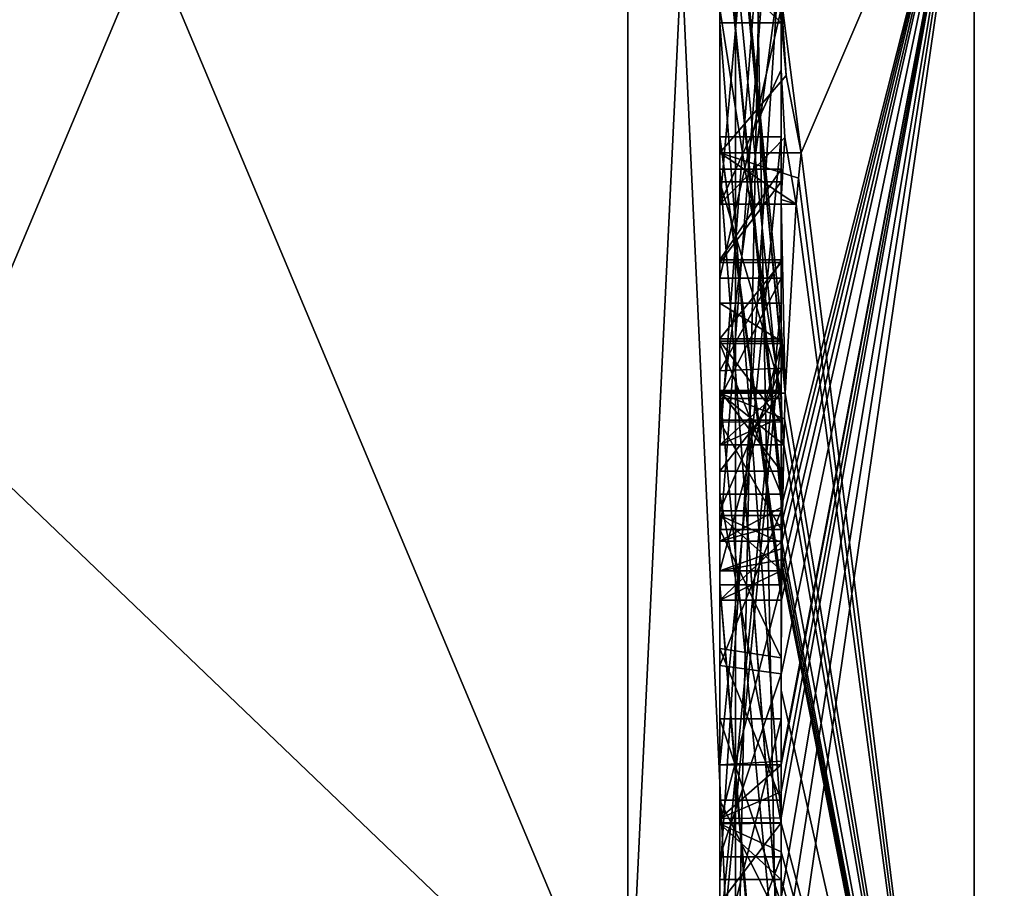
# Model space of a CAD drawing. Extents: x -100 to 297, y -1575 to 75.
# Tile 188 of 256: x -6.89 to -3.67, y -44.91 to -42.08. Entities that reach past the tile are written whole.
import ezdxf

# ---------------------------------------------------------------- set-up
doc = ezdxf.new("R2010")
doc.units = 0
doc.header["$LTSCALE"] = 41.718519
for name, color, linetype in [('795', 7, 'CONTINUOUS'), ('796', 7, 'CONTINUOUS'), ('800', 7, 'CONTINUOUS'), ('805', 7, 'CONTINUOUS'), ('806', 7, 'CONTINUOUS'), ('821', 7, 'CONTINUOUS'), ('822', 7, 'CONTINUOUS'), ('823', 7, 'CONTINUOUS'), ('826', 7, 'CONTINUOUS'), ('827', 7, 'CONTINUOUS'), ('828', 7, 'CONTINUOUS'), ('829', 7, 'CONTINUOUS'), ('830', 7, 'CONTINUOUS'), ('831', 7, 'CONTINUOUS'), ('832', 7, 'CONTINUOUS'), ('833', 7, 'CONTINUOUS'), ('835', 7, 'CONTINUOUS'), ('836', 7, 'CONTINUOUS'), ('840', 7, 'CONTINUOUS'), ('842', 7, 'CONTINUOUS'), ('843', 7, 'CONTINUOUS'), ('844', 7, 'CONTINUOUS'), ('845', 7, 'CONTINUOUS'), ('848', 7, 'CONTINUOUS'), ('882', 7, 'CONTINUOUS'), ('883', 7, 'CONTINUOUS'), ('930', 7, 'CONTINUOUS'), ('931', 7, 'CONTINUOUS'), ('932', 7, 'CONTINUOUS'), ('933', 7, 'CONTINUOUS'), ('934', 7, 'CONTINUOUS'), ('939', 7, 'CONTINUOUS'), ('940', 7, 'CONTINUOUS'), ('941', 7, 'CONTINUOUS'), ('945', 7, 'CONTINUOUS'), ('946', 7, 'CONTINUOUS'), ('947', 7, 'CONTINUOUS'), ('948', 7, 'CONTINUOUS'), ('949', 7, 'CONTINUOUS'), ('950', 7, 'CONTINUOUS'), ('951', 7, 'CONTINUOUS'), ('952', 7, 'CONTINUOUS'), ('953', 7, 'CONTINUOUS'), ('954', 7, 'CONTINUOUS'), ('955', 7, 'CONTINUOUS'), ('956', 7, 'CONTINUOUS'), ('957', 7, 'CONTINUOUS'), ('958', 7, 'CONTINUOUS'), ('959', 7, 'CONTINUOUS'), ('960', 7, 'CONTINUOUS'), ('961', 7, 'CONTINUOUS'), ('968', 7, 'CONTINUOUS'), ('969', 7, 'CONTINUOUS'), ('970', 7, 'CONTINUOUS'), ('971', 7, 'CONTINUOUS'), ('972', 7, 'CONTINUOUS')]:
    doc.layers.add(name, color=color, linetype=linetype)

msp = doc.modelspace()

# ---------------------------------------------------------------- linework, layer by layer
at = {"layer": '795', "linetype": 'CONTINUOUS'}
for points in [[(-8.0232, -38.093, -14.4185), (-4.9, -45.5332, -1.5315), (-8.7857, -41.8131, -7.975), (-8.0232, -38.093, -14.4185)], [(-4.9, -38.093, -14.4185), (-4.9, -45.5332, -1.5315), (-8.0232, -38.093, -14.4185), (-4.9, -38.093, -14.4185)], [(-8.7857, -41.8131, -7.975), (-4.9, -45.5332, -1.5315), (-8.0232, -45.5332, -1.5315), (-8.7857, -41.8131, -7.975)]]:
    msp.add_3dface(points, dxfattribs=at)
at = {"layer": '796', "linetype": 'CONTINUOUS'}
for points in [[(-8.0232, -45.5332, 1.5315), (-4.9, -38.093, 14.4185), (-8.7857, -41.8131, 7.975), (-8.0232, -45.5332, 1.5315)], [(-4.9, -45.5332, 1.5315), (-4.9, -38.093, 14.4185), (-8.0232, -45.5332, 1.5315), (-4.9, -45.5332, 1.5315)]]:
    msp.add_3dface(points, dxfattribs=at)
at = {"layer": '800', "linetype": 'CONTINUOUS'}
for points in [[(-4.4, -41.1824, 10.1674), (-4.4, -38.471, 14.7638), (-4.4, -46.0213, 1.6862), (-4.4, -41.1824, 10.1674)], [(-4.4, -43.9233, -5.4201), (-4.4, -44.7004, -4.0741), (-4.4, -38.471, -14.7638), (-4.4, -43.9233, -5.4201)], [(-4.4, -38.471, -14.7638), (-4.4, -44.7004, -4.0741), (-4.4, -46.0213, -1.6862), (-4.4, -38.471, -14.7638)], [(-4.4, -42.8623, -7.2577), (-4.4, -43.9233, -5.4201), (-4.4, -38.471, -14.7638), (-4.4, -42.8623, -7.2577)], [(-4.4, -42.5668, -7.7696), (-4.4, -42.8623, -7.2577), (-4.4, -38.471, -14.7638), (-4.4, -42.5668, -7.7696)], [(-4.4, -41.7982, -9.1008), (-4.4, -42.5668, -7.7696), (-4.4, -38.471, -14.7638), (-4.4, -41.7982, -9.1008)], [(-4.4, -43.6713, 11.6044), (-4.4, -39.1573, 15.9926), (-4.4, -41.1824, 10.1674), (-4.4, -43.6713, 11.6044)], [(-4.4, -40.4525, -12.2864), (-4.4, -42.2421, -13.3196), (-4.4, -41.745, -12.5097), (-4.4, -40.4525, -12.2864)], [(-4.4, -43.2856, -12.1078), (-4.4, -41.5888, -9.4636), (-4.4, -40.868, -10.712), (-4.4, -43.2856, -12.1078)], [(-4.4, -41.0701, -11.2166), (-4.4, -41.9098, -12.2243), (-4.4, -42.6649, -12.8527), (-4.4, -41.0701, -11.2166)], [(-4.4, -43.0722, -12.3725), (-4.4, -41.0701, -11.2166), (-4.4, -42.6649, -12.8527), (-4.4, -43.0722, -12.3725)], [(-4.4, -41.3536, 9.871), (-4.4, -41.1824, 10.1674), (-4.4, -46.0213, 1.6862), (-4.4, -41.3536, 9.871)], [(-4.4, -43.3864, 11.0446), (-4.4, -41.3536, 9.871), (-4.4, -41.8936, 8.9356), (-4.4, -43.3864, 11.0446)], [(-4.4, -41.8936, 8.9356), (-4.4, -41.3536, 9.871), (-4.4, -46.0213, 1.6862), (-4.4, -41.8936, 8.9356)], [(-4.4, -43.5981, -11.7025), (-4.4, -41.5888, -9.4636), (-4.4, -43.4432, -11.9061), (-4.4, -43.5981, -11.7025)], [(-4.4, -43.4432, -11.9061), (-4.4, -41.5888, -9.4636), (-4.4, -43.2856, -12.1078), (-4.4, -43.4432, -11.9061)], [(-4.4, -41.745, -12.5097), (-4.4, -42.2421, -13.3196), (-4.4, -41.9098, -12.2243), (-4.4, -41.745, -12.5097)], [(-4.4, -44.8863, -9.752), (-4.4, -42.5668, -7.7696), (-4.4, -41.7982, -9.1008), (-4.4, -44.8863, -9.752)], [(-4.4, -42.0881, 8.5986), (-4.4, -41.8936, 8.9356), (-4.4, -46.0213, 1.6862), (-4.4, -42.0881, 8.5986)], [(-4.4, -41.9098, -12.2243), (-4.4, -42.2421, -13.3196), (-4.4, -42.6649, -12.8527), (-4.4, -41.9098, -12.2243)], [(-4.4, -42.9225, -10.4447), (-4.4, -43.3148, -9.7653), (-4.4, -42.0428, -9.4851), (-4.4, -42.9225, -10.4447)], [(-4.4, -44.6844, 10.0976), (-4.4, -42.0881, 8.5986), (-4.4, -42.8713, 7.8502), (-4.4, -44.6844, 10.0976)], [(-4.4, -42.8713, 7.8502), (-4.4, -42.0881, 8.5986), (-4.4, -42.608, 7.6982), (-4.4, -42.8713, 7.8502)], [(-4.4, -42.608, 7.6982), (-4.4, -42.0881, 8.5986), (-4.4, -46.0213, 1.6862), (-4.4, -42.608, 7.6982)], [(-4.4, -43.9214, 11.2588), (-4.4, -42.4607, 9.2163), (-4.4, -44.4993, 10.3934), (-4.4, -43.9214, 11.2588)], [(-4.4, -45.158, -9.2656), (-4.4, -42.5668, -7.7696), (-4.4, -45.024, -9.5097), (-4.4, -45.158, -9.2656)], [(-4.4, -45.024, -9.5097), (-4.4, -42.5668, -7.7696), (-4.4, -44.8863, -9.752), (-4.4, -45.024, -9.5097)], [(-4.4, -43.2894, 6.5179), (-4.4, -42.608, 7.6982), (-4.4, -46.0213, 1.6862), (-4.4, -43.2894, 6.5179)], [(-4.4, -43.2164, -6.8471), (-4.4, -43.9233, -5.4201), (-4.4, -42.8623, -7.2577), (-4.4, -43.2164, -6.8471)], [(-4.4, -43.1201, 7.4194), (-4.4, -44.6844, 10.0976), (-4.4, -42.8713, 7.8502), (-4.4, -43.1201, 7.4194)], [(-4.4, -43.0044, -7.6196), (-4.4, -45.0759, -8.8156), (-4.4, -43.1278, -7.406), (-4.4, -43.0044, -7.6196)], [(-4.4, -44.9428, 9.0462), (-4.4, -44.6844, 10.0976), (-4.4, -43.1201, 7.4194), (-4.4, -44.9428, 9.0462)], [(-4.4, -45.1915, 8.6153), (-4.4, -44.9428, 9.0462), (-4.4, -43.1201, 7.4194), (-4.4, -45.1915, 8.6153)], [(-4.4, -43.1278, -7.406), (-4.4, -45.0759, -8.8156), (-4.4, -43.3925, -7.1131), (-4.4, -43.1278, -7.406)], [(-4.4, -43.1358, -10.6833), (-4.4, -43.8058, -11.4205), (-4.4, -43.6281, -9.8308), (-4.4, -43.1358, -10.6833)], [(-4.4, -43.6825, -6.6419), (-4.4, -43.9233, -5.4201), (-4.4, -43.2164, -6.8471), (-4.4, -43.6825, -6.6419)], [(-4.4, -43.5527, 6.67), (-4.4, -43.2894, 6.5179), (-4.4, -46.0213, 1.6862), (-4.4, -43.5527, 6.67)], [(-4.4, -43.2944, 7.1174), (-4.4, -43.5527, 6.67), (-4.4, -45.3659, 8.3134), (-4.4, -43.2944, 7.1174)], [(-4.4, -43.3925, -7.1131), (-4.4, -45.0759, -8.8156), (-4.4, -43.7428, -6.9829), (-4.4, -43.3925, -7.1131)], [(-4.4, -45.3659, 8.3134), (-4.4, -43.5527, 6.67), (-4.4, -46.0213, 1.6862), (-4.4, -45.3659, 8.3134)], [(-4.4, -43.6281, -9.8308), (-4.4, -43.8058, -11.4205), (-4.4, -44.2671, -10.7532), (-4.4, -43.6281, -9.8308)], [(-4.4, -44.7017, -10.0683), (-4.4, -43.6281, -9.8308), (-4.4, -44.2671, -10.7532), (-4.4, -44.7017, -10.0683)], [(-4.4, -44.2139, -6.6461), (-4.4, -43.9233, -5.4201), (-4.4, -43.6825, -6.6419), (-4.4, -44.2139, -6.6461)], [(-4.4, -43.7428, -6.9829), (-4.4, -45.0759, -8.8156), (-4.4, -44.1618, -7.0093), (-4.4, -43.7428, -6.9829)], [(-4.4, -44.2162, 10.8298), (-4.4, -43.9214, 11.2588), (-4.4, -44.4993, 10.3934), (-4.4, -44.2162, 10.8298)], [(-4.4, -46.2826, -6.7822), (-4.4, -43.9233, -5.4201), (-4.4, -45.9704, -7.5706), (-4.4, -46.2826, -6.7822)], [(-4.4, -45.9704, -7.5706), (-4.4, -43.9233, -5.4201), (-4.4, -45.3232, -7.2874), (-4.4, -45.9704, -7.5706)], [(-4.4, -45.3232, -7.2874), (-4.4, -43.9233, -5.4201), (-4.4, -44.8118, -6.8832), (-4.4, -45.3232, -7.2874)], [(-4.4, -44.8118, -6.8832), (-4.4, -43.9233, -5.4201), (-4.4, -44.2139, -6.6461), (-4.4, -44.8118, -6.8832)], [(-4.4, -44.1618, -7.0093), (-4.4, -45.0759, -8.8156), (-4.4, -44.6269, -7.2036), (-4.4, -44.1618, -7.0093)], [(-4.4, -44.3609, -5.2701), (-4.4, -45.1656, -5.7347), (-4.4, -44.9637, -4.2261), (-4.4, -44.3609, -5.2701)], [(-4.4, -44.6269, -7.2036), (-4.4, -45.0759, -8.8156), (-4.4, -45.0302, -7.509), (-4.4, -44.6269, -7.2036)], [(-4.4, -44.946, 9.648), (-4.4, -44.6844, 10.0976), (-4.4, -44.9428, 9.0462), (-4.4, -44.946, 9.648)], [(-4.4, -44.7004, -4.0741), (-4.4, -44.9637, -4.2261), (-4.4, -46.0213, -1.6862), (-4.4, -44.7004, -4.0741)]]:
    msp.add_3dface(points, dxfattribs=at)
at = {"layer": '805', "linetype": 'CONTINUOUS'}
for points in [[(-2.1949, -47.0374, -10.9913), (-3.7698, -41.1927, -16.5431), (-2.1949, -38.9913, -19.0374), (-2.1949, -47.0374, -10.9913)], [(-4.3341, -42.5125, -13.8636), (-4.4, -42.0038, -13.5699), (-3.7698, -41.1927, -16.5431), (-4.3341, -42.5125, -13.8636)], [(-3.7698, -47.064, -9.1807), (-4.3341, -42.5125, -13.8636), (-3.7698, -41.1927, -16.5431), (-3.7698, -47.064, -9.1807)], [(-3.7698, -47.064, -9.1807), (-3.7698, -41.1927, -16.5431), (-2.1949, -47.0374, -10.9913), (-3.7698, -47.064, -9.1807)], [(-4.3834, -42.2602, -13.718), (-4.4, -42.0038, -13.5699), (-4.3341, -42.5125, -13.8636), (-4.3834, -42.2602, -13.718)], [(-4.4, -42.6649, -12.8527), (-4.4, -42.2421, -13.3196), (-4.3877, -42.4626, -13.4469), (-4.4, -42.6649, -12.8527)], [(-4.3508, -42.6805, -13.5727), (-4.4, -42.6649, -12.8527), (-4.3877, -42.4626, -13.4469), (-4.3508, -42.6805, -13.5727)], [(-4.3429, -42.5961, -13.7189), (-4.3341, -42.5125, -13.8636), (-3.7698, -47.064, -9.1807), (-4.3429, -42.5961, -13.7189)], [(-4.3508, -42.6805, -13.5727), (-4.3429, -42.5961, -13.7189), (-3.7698, -47.064, -9.1807), (-4.3508, -42.6805, -13.5727)], [(-4.4, -43.0722, -12.3725), (-4.4, -42.6649, -12.8527), (-4.3867, -43.2981, -12.5029), (-4.4, -43.0722, -12.3725)], [(-4.4, -42.6649, -12.8527), (-4.3508, -42.6805, -13.5727), (-4.3867, -43.2981, -12.5029), (-4.4, -42.6649, -12.8527)], [(-4.3867, -43.2981, -12.5029), (-4.3508, -42.6805, -13.5727), (-3.7698, -47.064, -9.1807), (-4.3867, -43.2981, -12.5029)], [(-4.3967, -43.1853, -12.4378), (-4.4, -43.0722, -12.3725), (-4.3867, -43.2981, -12.5029), (-4.3967, -43.1853, -12.4378)], [(-4.4, -43.4432, -11.9061), (-4.4, -43.2856, -12.1078), (-4.3979, -43.376, -12.1599), (-4.4, -43.4432, -11.9061)], [(-4.3893, -43.3819, -12.3577), (-4.3867, -43.2981, -12.5029), (-3.7698, -47.064, -9.1807), (-4.3893, -43.3819, -12.3577)], [(-4.3915, -43.4661, -12.212), (-4.4, -43.4432, -11.9061), (-4.3979, -43.376, -12.1599), (-4.3915, -43.4661, -12.212)], [(-4.3915, -43.4661, -12.212), (-4.3893, -43.3819, -12.3577), (-3.7698, -47.064, -9.1807), (-4.3915, -43.4661, -12.212)], [(-4.4, -43.5981, -11.7025), (-4.4, -43.4432, -11.9061), (-4.3989, -43.6475, -11.7575), (-4.4, -43.5981, -11.7025)], [(-4.4, -43.4432, -11.9061), (-4.3915, -43.4661, -12.212), (-4.3958, -43.6968, -11.8124), (-4.4, -43.4432, -11.9061)], [(-4.3989, -43.6475, -11.7575), (-4.4, -43.4432, -11.9061), (-4.3958, -43.6968, -11.8124), (-4.3989, -43.6475, -11.7575)], [(-4.3958, -43.6968, -11.8124), (-4.3915, -43.4661, -12.212), (-3.7698, -47.064, -9.1807), (-4.3958, -43.6968, -11.8124)], [(-4.3969, -43.787, -11.656), (-4.3958, -43.6968, -11.8124), (-3.7698, -47.064, -9.1807), (-4.3969, -43.787, -11.656)], [(-4.4, -44.2671, -10.7532), (-4.4, -43.8058, -11.4205), (-3.7698, -47.064, -9.1807), (-4.4, -44.2671, -10.7532)], [(-4.4, -43.8058, -11.4205), (-4.3995, -43.8416, -11.46), (-3.7698, -47.064, -9.1807), (-4.4, -43.8058, -11.4205)], [(-4.3978, -43.8775, -11.4994), (-4.3969, -43.787, -11.656), (-3.7698, -47.064, -9.1807), (-4.3978, -43.8775, -11.4994)], [(-4.3995, -43.8416, -11.46), (-4.3978, -43.8775, -11.4994), (-3.7698, -47.064, -9.1807), (-4.3995, -43.8416, -11.46)], [(-4.4, -44.7017, -10.0683), (-4.4, -44.2671, -10.7532), (-3.7698, -47.064, -9.1807), (-4.4, -44.7017, -10.0683)], [(-4.4, -44.7949, -9.9103), (-4.4, -44.7017, -10.0683), (-3.7698, -47.064, -9.1807), (-4.4, -44.7949, -9.9103)], [(-4.4, -44.8863, -9.752), (-4.4, -44.7949, -9.9103), (-3.7698, -47.064, -9.1807), (-4.4, -44.8863, -9.752)], [(-4.4, -45.024, -9.5097), (-4.4, -44.8863, -9.752), (-3.7698, -47.064, -9.1807), (-4.4, -45.024, -9.5097)]]:
    msp.add_3dface(points, dxfattribs=at)
at = {"layer": '806', "linetype": 'CONTINUOUS'}
for points in [[(-2.1949, -38.9913, 19.0374), (-3.7698, -41.1927, 16.5431), (-2.1949, -47.0374, 10.9913), (-2.1949, -38.9913, 19.0374)], [(-4.4, -39.1573, 15.9926), (-4.4, -43.6713, 11.6044), (-3.7698, -41.1927, 16.5431), (-4.4, -39.1573, 15.9926)], [(-4.4, -44.2162, 10.8298), (-4.4, -44.4993, 10.3934), (-3.7698, -41.1927, 16.5431), (-4.4, -44.2162, 10.8298)], [(-4.4, -44.2162, 10.8298), (-3.7698, -41.1927, 16.5431), (-4.3985, -43.974, 11.3323), (-4.4, -44.2162, 10.8298)], [(-3.7698, -41.1927, 16.5431), (-4.4, -43.6713, 11.6044), (-4.3992, -43.7259, 11.6359), (-3.7698, -41.1927, 16.5431)], [(-4.4, -44.6844, 10.0976), (-4.4, -44.946, 9.648), (-3.7698, -41.1927, 16.5431), (-4.4, -44.6844, 10.0976)], [(-4.4, -44.6844, 10.0976), (-3.7698, -41.1927, 16.5431), (-4.4, -44.599, 10.2496), (-4.4, -44.6844, 10.0976)], [(-3.7698, -41.1927, 16.5431), (-4.4, -44.946, 9.648), (-4.4, -45.2061, 9.1982), (-3.7698, -41.1927, 16.5431)], [(-4.3996, -45.5472, 8.6073), (-3.7698, -41.1927, 16.5431), (-4.4, -45.2061, 9.1982), (-4.3996, -45.5472, 8.6073)], [(-4.4, -44.599, 10.2496), (-3.7698, -41.1927, 16.5431), (-4.4, -44.5119, 10.4006), (-4.4, -44.599, 10.2496)], [(-4.4, -44.5119, 10.4006), (-3.7698, -41.1927, 16.5431), (-4.4, -44.4993, 10.3934), (-4.4, -44.5119, 10.4006)], [(-3.7698, -47.064, 9.1807), (-3.7698, -41.1927, 16.5431), (-4.3996, -45.5472, 8.6073), (-3.7698, -47.064, 9.1807)], [(-4.3969, -43.7805, 11.6674), (-3.7698, -41.1927, 16.5431), (-4.3992, -43.7259, 11.6359), (-4.3969, -43.7805, 11.6674)], [(-4.3985, -43.974, 11.3323), (-3.7698, -41.1927, 16.5431), (-4.3978, -43.8771, 11.5), (-4.3985, -43.974, 11.3323)], [(-4.3978, -43.8771, 11.5), (-3.7698, -41.1927, 16.5431), (-4.3969, -43.7805, 11.6674), (-4.3978, -43.8771, 11.5)], [(-3.7698, -41.1927, 16.5431), (-3.7698, -47.064, 9.1807), (-2.1949, -47.0374, 10.9913), (-3.7698, -41.1927, 16.5431)], [(-4.4, -43.9214, 11.2588), (-4.4, -44.2162, 10.8298), (-4.3985, -43.974, 11.3323), (-4.4, -43.9214, 11.2588)], [(-4.3996, -43.9477, 11.2955), (-4.4, -43.9214, 11.2588), (-4.3985, -43.974, 11.3323), (-4.3996, -43.9477, 11.2955)]]:
    msp.add_3dface(points, dxfattribs=at)
at = {"layer": '821', "linetype": 'CONTINUOUS'}
for points in [[(-4.6, -43.7805, 11.6674), (-4.6, -41.1824, 10.1674), (-4.6, -41.3536, 9.871), (-4.6, -43.7805, 11.6674)], [(-4.6, -43.3864, 11.0446), (-4.6, -43.7805, 11.6674), (-4.6, -41.3536, 9.871), (-4.6, -43.3864, 11.0446)], [(-4.6, -42.4607, 9.2163), (-4.6, -43.974, 11.3323), (-4.6, -41.8936, 8.9356), (-4.6, -42.4607, 9.2163)], [(-4.6, -41.8936, 8.9356), (-4.6, -43.974, 11.3323), (-4.6, -43.3864, 11.0446), (-4.6, -41.8936, 8.9356)], [(-4.6, -42.0881, 8.5986), (-4.6, -42.4607, 9.2163), (-4.6, -41.8936, 8.9356), (-4.6, -42.0881, 8.5986)], [(-4.6, -44.5119, 10.4006), (-4.6, -42.4607, 9.2163), (-4.6, -42.0881, 8.5986), (-4.6, -44.5119, 10.4006)], [(-4.6, -44.6862, 10.0986), (-4.6, -44.5119, 10.4006), (-4.6, -42.0881, 8.5986), (-4.6, -44.6862, 10.0986)], [(-4.6, -42.608, 7.6982), (-4.6, -43.2894, 6.5179), (-4.6, -42.8713, 7.8502), (-4.6, -42.608, 7.6982)], [(-4.6, -42.8713, 7.8502), (-4.6, -43.2894, 6.5179), (-4.6, -43.1201, 7.4194), (-4.6, -42.8713, 7.8502)], [(-4.6, -43.2894, 6.5179), (-4.6, -43.2944, 7.1174), (-4.6, -43.1201, 7.4194), (-4.6, -43.2894, 6.5179)], [(-4.6, -43.1201, 7.4194), (-4.6, -43.2944, 7.1174), (-4.6, -45.1915, 8.6153), (-4.6, -43.1201, 7.4194)], [(-4.6, -43.5527, 6.67), (-4.6, -43.2944, 7.1174), (-4.6, -43.2894, 6.5179), (-4.6, -43.5527, 6.67)], [(-4.6, -43.2944, 7.1174), (-4.6, -45.3659, 8.3134), (-4.6, -45.1915, 8.6153), (-4.6, -43.2944, 7.1174)], [(-4.6, -43.974, 11.3323), (-4.6, -43.7805, 11.6674), (-4.6, -43.3864, 11.0446), (-4.6, -43.974, 11.3323)]]:
    msp.add_3dface(points, dxfattribs=at)
at = {"layer": '822', "linetype": 'CONTINUOUS'}
for points in [[(-4.4, -43.1201, 7.4194), (-4.4, -42.8713, 7.8502), (-4.6, -43.1201, 7.4194), (-4.4, -43.1201, 7.4194)], [(-4.4, -42.8713, 7.8502), (-4.6, -42.8713, 7.8502), (-4.6, -43.1201, 7.4194), (-4.4, -42.8713, 7.8502)]]:
    msp.add_3dface(points, dxfattribs=at)
at = {"layer": '823', "linetype": 'CONTINUOUS'}
for points in [[(-4.4, -45.1915, 8.6153), (-4.4, -43.1201, 7.4194), (-4.6, -45.1915, 8.6153), (-4.4, -45.1915, 8.6153)], [(-4.4, -43.1201, 7.4194), (-4.6, -43.1201, 7.4194), (-4.6, -45.1915, 8.6153), (-4.4, -43.1201, 7.4194)]]:
    msp.add_3dface(points, dxfattribs=at)
at = {"layer": '826', "linetype": 'CONTINUOUS'}
for points in [[(-4.3978, -43.8771, 11.5), (-4.3969, -43.7805, 11.6674), (-4.6, -43.974, 11.3323), (-4.3978, -43.8771, 11.5)], [(-4.3969, -43.7805, 11.6674), (-4.6, -43.7805, 11.6674), (-4.6, -43.974, 11.3323), (-4.3969, -43.7805, 11.6674)], [(-4.3985, -43.974, 11.3323), (-4.3978, -43.8771, 11.5), (-4.6, -43.974, 11.3323), (-4.3985, -43.974, 11.3323)]]:
    msp.add_3dface(points, dxfattribs=at)
at = {"layer": '827', "linetype": 'CONTINUOUS'}
for points in [[(-4.4, -42.4607, 9.2163), (-4.4, -43.9214, 11.2588), (-4.6, -42.4607, 9.2163), (-4.4, -42.4607, 9.2163)], [(-4.4, -43.9214, 11.2588), (-4.3996, -43.9477, 11.2955), (-4.6, -42.4607, 9.2163), (-4.4, -43.9214, 11.2588)], [(-4.3996, -43.9477, 11.2955), (-4.3985, -43.974, 11.3323), (-4.6, -42.4607, 9.2163), (-4.3996, -43.9477, 11.2955)], [(-4.3985, -43.974, 11.3323), (-4.6, -43.974, 11.3323), (-4.6, -42.4607, 9.2163), (-4.3985, -43.974, 11.3323)]]:
    msp.add_3dface(points, dxfattribs=at)
at = {"layer": '828', "linetype": 'CONTINUOUS'}
for points in [[(-4.4, -44.4993, 10.3934), (-4.4, -42.4607, 9.2163), (-4.6, -44.5119, 10.4006), (-4.4, -44.4993, 10.3934)], [(-4.4, -42.4607, 9.2163), (-4.6, -42.4607, 9.2163), (-4.6, -44.5119, 10.4006), (-4.4, -42.4607, 9.2163)], [(-4.4, -44.5119, 10.4006), (-4.4, -44.4993, 10.3934), (-4.6, -44.5119, 10.4006), (-4.4, -44.5119, 10.4006)]]:
    msp.add_3dface(points, dxfattribs=at)
at = {"layer": '829', "linetype": 'CONTINUOUS'}
for points in [[(-4.4, -44.599, 10.2496), (-4.4, -44.5119, 10.4006), (-4.6, -44.6862, 10.0986), (-4.4, -44.599, 10.2496)], [(-4.4, -44.5119, 10.4006), (-4.6, -44.5119, 10.4006), (-4.6, -44.6862, 10.0986), (-4.4, -44.5119, 10.4006)], [(-4.4, -44.6844, 10.0976), (-4.4, -44.599, 10.2496), (-4.6, -44.6862, 10.0986), (-4.4, -44.6844, 10.0976)]]:
    msp.add_3dface(points, dxfattribs=at)
at = {"layer": '830', "linetype": 'CONTINUOUS'}
for points in [[(-4.4, -42.0881, 8.5986), (-4.4, -44.6844, 10.0976), (-4.6, -42.0881, 8.5986), (-4.4, -42.0881, 8.5986)], [(-4.4, -44.6844, 10.0976), (-4.6, -44.6862, 10.0986), (-4.6, -42.0881, 8.5986), (-4.4, -44.6844, 10.0976)]]:
    msp.add_3dface(points, dxfattribs=at)
at = {"layer": '831', "linetype": 'CONTINUOUS'}
for points in [[(-4.4, -41.8936, 8.9356), (-4.4, -42.0881, 8.5986), (-4.6, -41.8936, 8.9356), (-4.4, -41.8936, 8.9356)], [(-4.4, -42.0881, 8.5986), (-4.6, -42.0881, 8.5986), (-4.6, -41.8936, 8.9356), (-4.4, -42.0881, 8.5986)]]:
    msp.add_3dface(points, dxfattribs=at)
at = {"layer": '832', "linetype": 'CONTINUOUS'}
for points in [[(-4.4, -43.3864, 11.0446), (-4.4, -41.8936, 8.9356), (-4.6, -43.3864, 11.0446), (-4.4, -43.3864, 11.0446)], [(-4.4, -41.8936, 8.9356), (-4.6, -41.8936, 8.9356), (-4.6, -43.3864, 11.0446), (-4.4, -41.8936, 8.9356)]]:
    msp.add_3dface(points, dxfattribs=at)
at = {"layer": '833', "linetype": 'CONTINUOUS'}
for points in [[(-4.4, -41.3536, 9.871), (-4.4, -43.3864, 11.0446), (-4.6, -41.3536, 9.871), (-4.4, -41.3536, 9.871)], [(-4.4, -43.3864, 11.0446), (-4.6, -43.3864, 11.0446), (-4.6, -41.3536, 9.871), (-4.4, -43.3864, 11.0446)]]:
    msp.add_3dface(points, dxfattribs=at)
at = {"layer": '835', "linetype": 'CONTINUOUS'}
for points in [[(-4.4, -43.6713, 11.6044), (-4.4, -41.1824, 10.1674), (-4.6, -43.7805, 11.6674), (-4.4, -43.6713, 11.6044)], [(-4.4, -41.1824, 10.1674), (-4.6, -41.1824, 10.1674), (-4.6, -43.7805, 11.6674), (-4.4, -41.1824, 10.1674)], [(-4.3992, -43.7259, 11.6359), (-4.4, -43.6713, 11.6044), (-4.6, -43.7805, 11.6674), (-4.3992, -43.7259, 11.6359)], [(-4.3969, -43.7805, 11.6674), (-4.3992, -43.7259, 11.6359), (-4.6, -43.7805, 11.6674), (-4.3969, -43.7805, 11.6674)]]:
    msp.add_3dface(points, dxfattribs=at)
at = {"layer": '836', "linetype": 'CONTINUOUS'}
for points in [[(-4.6, -42.6805, -13.5727), (-4.6, -40.4525, -12.2864), (-4.6, -39.9144, -12.3636), (-4.6, -42.6805, -13.5727)], [(-4.6, -42.5125, -13.8636), (-4.6, -42.6805, -13.5727), (-4.6, -39.9144, -12.3636), (-4.6, -42.5125, -13.8636)], [(-4.6, -43.4661, -12.212), (-4.6, -40.868, -10.712), (-4.6, -41.0701, -11.2166), (-4.6, -43.4661, -12.212)], [(-4.6, -43.2981, -12.5029), (-4.6, -43.4661, -12.212), (-4.6, -41.0701, -11.2166), (-4.6, -43.2981, -12.5029)], [(-4.6, -41.5888, -9.4636), (-4.6, -43.6968, -11.8124), (-4.6, -42.9225, -10.4447), (-4.6, -41.5888, -9.4636)], [(-4.6, -42.0428, -9.4851), (-4.6, -41.5888, -9.4636), (-4.6, -42.9225, -10.4447), (-4.6, -42.0428, -9.4851)], [(-4.6, -44.8863, -9.752), (-4.6, -41.7982, -9.1008), (-4.6, -44.7035, -10.0687), (-4.6, -44.8863, -9.752)], [(-4.6, -44.7035, -10.0687), (-4.6, -41.7982, -9.1008), (-4.6, -43.6281, -9.8308), (-4.6, -44.7035, -10.0687)], [(-4.6, -43.6281, -9.8308), (-4.6, -41.7982, -9.1008), (-4.6, -43.3148, -9.7653), (-4.6, -43.6281, -9.8308)], [(-4.6, -43.3148, -9.7653), (-4.6, -41.7982, -9.1008), (-4.6, -42.0428, -9.4851), (-4.6, -43.3148, -9.7653)], [(-4.6, -42.5668, -7.7696), (-4.6, -45.1649, -9.2696), (-4.6, -45.0759, -8.8156), (-4.6, -42.5668, -7.7696)], [(-4.6, -42.8623, -7.2577), (-4.6, -42.5668, -7.7696), (-4.6, -43.0044, -7.6196), (-4.6, -42.8623, -7.2577)], [(-4.6, -42.5668, -7.7696), (-4.6, -45.0759, -8.8156), (-4.6, -43.0044, -7.6196), (-4.6, -42.5668, -7.7696)], [(-4.6, -43.2248, -6.8404), (-4.6, -42.8623, -7.2577), (-4.6, -43.3909, -7.1138), (-4.6, -43.2248, -6.8404)], [(-4.6, -43.3909, -7.1138), (-4.6, -42.8623, -7.2577), (-4.6, -43.1278, -7.406), (-4.6, -43.3909, -7.1138)], [(-4.6, -43.1278, -7.406), (-4.6, -42.8623, -7.2577), (-4.6, -43.0044, -7.6196), (-4.6, -43.1278, -7.406)], [(-4.6, -43.1358, -10.6833), (-4.6, -43.6281, -9.8308), (-4.6, -42.9225, -10.4447), (-4.6, -43.1358, -10.6833)], [(-4.6, -43.6281, -9.8308), (-4.6, -43.3148, -9.7653), (-4.6, -42.9225, -10.4447), (-4.6, -43.6281, -9.8308)], [(-4.6, -43.6968, -11.8124), (-4.6, -43.1358, -10.6833), (-4.6, -42.9225, -10.4447), (-4.6, -43.6968, -11.8124)], [(-4.6, -43.8775, -11.4994), (-4.6, -43.1358, -10.6833), (-4.6, -43.6968, -11.8124), (-4.6, -43.8775, -11.4994)], [(-4.6, -43.6825, -6.6419), (-4.6, -43.2248, -6.8404), (-4.6, -44.1316, -7.0018), (-4.6, -43.6825, -6.6419)], [(-4.6, -44.1316, -7.0018), (-4.6, -43.2248, -6.8404), (-4.6, -43.7428, -6.9829), (-4.6, -44.1316, -7.0018)], [(-4.6, -43.7428, -6.9829), (-4.6, -43.2248, -6.8404), (-4.6, -43.3909, -7.1138), (-4.6, -43.7428, -6.9829)], [(-4.6, -44.1869, -6.6399), (-4.6, -43.6825, -6.6419), (-4.6, -45.346, -7.3126), (-4.6, -44.1869, -6.6399)], [(-4.6, -45.346, -7.3126), (-4.6, -43.6825, -6.6419), (-4.6, -45.5904, -7.7501), (-4.6, -45.346, -7.3126)], [(-4.6, -45.5904, -7.7501), (-4.6, -43.6825, -6.6419), (-4.6, -44.6269, -7.2036), (-4.6, -45.5904, -7.7501)], [(-4.6, -44.6269, -7.2036), (-4.6, -43.6825, -6.6419), (-4.6, -44.1316, -7.0018), (-4.6, -44.6269, -7.2036)], [(-4.6, -43.9233, -5.4201), (-4.6, -46.5214, -6.9201), (-4.6, -46.4324, -6.4661), (-4.6, -43.9233, -5.4201)], [(-4.6, -44.7004, -4.0741), (-4.6, -43.9233, -5.4201), (-4.6, -44.9637, -4.2261), (-4.6, -44.7004, -4.0741)], [(-4.6, -44.9637, -4.2261), (-4.6, -43.9233, -5.4201), (-4.6, -44.3609, -5.2701), (-4.6, -44.9637, -4.2261)], [(-4.6, -44.3609, -5.2701), (-4.6, -43.9233, -5.4201), (-4.6, -45.1656, -5.7347), (-4.6, -44.3609, -5.2701)], [(-4.6, -45.1656, -5.7347), (-4.6, -43.9233, -5.4201), (-4.6, -45.4289, -5.8867), (-4.6, -45.1656, -5.7347)], [(-4.6, -45.4289, -5.8867), (-4.6, -43.9233, -5.4201), (-4.6, -46.4324, -6.4661), (-4.6, -45.4289, -5.8867)], [(-4.6, -44.8118, -6.8832), (-4.6, -44.1869, -6.6399), (-4.6, -45.346, -7.3126), (-4.6, -44.8118, -6.8832)], [(-4.6, -45.0535, -7.5329), (-4.6, -45.5904, -7.7501), (-4.6, -44.6269, -7.2036), (-4.6, -45.0535, -7.5329)]]:
    msp.add_3dface(points, dxfattribs=at)
at = {"layer": '840', "linetype": 'CONTINUOUS'}
for points in [[(-4.4, -43.2856, -12.1078), (-4.4, -40.868, -10.712), (-4.6, -43.4661, -12.212), (-4.4, -43.2856, -12.1078)], [(-4.4, -40.868, -10.712), (-4.6, -40.868, -10.712), (-4.6, -43.4661, -12.212), (-4.4, -40.868, -10.712)], [(-4.3979, -43.376, -12.1599), (-4.4, -43.2856, -12.1078), (-4.6, -43.4661, -12.212), (-4.3979, -43.376, -12.1599)], [(-4.3915, -43.4661, -12.212), (-4.3979, -43.376, -12.1599), (-4.6, -43.4661, -12.212), (-4.3915, -43.4661, -12.212)]]:
    msp.add_3dface(points, dxfattribs=at)
at = {"layer": '842', "linetype": 'CONTINUOUS'}
for points in [[(-4.4, -44.8863, -9.752), (-4.4, -41.7982, -9.1008), (-4.6, -44.8863, -9.752), (-4.4, -44.8863, -9.752)], [(-4.4, -41.7982, -9.1008), (-4.6, -41.7982, -9.1008), (-4.6, -44.8863, -9.752), (-4.4, -41.7982, -9.1008)]]:
    msp.add_3dface(points, dxfattribs=at)
at = {"layer": '843', "linetype": 'CONTINUOUS'}
for points in [[(-4.4, -43.2164, -6.8471), (-4.4, -42.8623, -7.2577), (-4.6, -43.2248, -6.8404), (-4.4, -43.2164, -6.8471)], [(-4.4, -42.8623, -7.2577), (-4.6, -42.8623, -7.2577), (-4.6, -43.2248, -6.8404), (-4.4, -42.8623, -7.2577)], [(-4.4, -43.6825, -6.6419), (-4.4, -43.2164, -6.8471), (-4.6, -43.6825, -6.6419), (-4.4, -43.6825, -6.6419)], [(-4.4, -43.2164, -6.8471), (-4.6, -43.2248, -6.8404), (-4.6, -43.6825, -6.6419), (-4.4, -43.2164, -6.8471)]]:
    msp.add_3dface(points, dxfattribs=at)
at = {"layer": '844', "linetype": 'CONTINUOUS'}
for points in [[(-4.4, -44.2139, -6.6461), (-4.4, -43.6825, -6.6419), (-4.6, -44.1869, -6.6399), (-4.4, -44.2139, -6.6461)], [(-4.4, -43.6825, -6.6419), (-4.6, -43.6825, -6.6419), (-4.6, -44.1869, -6.6399), (-4.4, -43.6825, -6.6419)], [(-4.4, -44.2139, -6.6461), (-4.6, -44.1869, -6.6399), (-4.6, -44.8118, -6.8832), (-4.4, -44.2139, -6.6461)], [(-4.4, -44.8118, -6.8832), (-4.4, -44.2139, -6.6461), (-4.6, -44.8118, -6.8832), (-4.4, -44.8118, -6.8832)]]:
    msp.add_3dface(points, dxfattribs=at)
at = {"layer": '845', "linetype": 'CONTINUOUS'}
for points in [[(-4.4, -45.3232, -7.2874), (-4.4, -44.8118, -6.8832), (-4.6, -45.346, -7.3126), (-4.4, -45.3232, -7.2874)], [(-4.4, -44.8118, -6.8832), (-4.6, -44.8118, -6.8832), (-4.6, -45.346, -7.3126), (-4.4, -44.8118, -6.8832)]]:
    msp.add_3dface(points, dxfattribs=at)
at = {"layer": '848', "linetype": 'CONTINUOUS'}
for points in [[(-4.4, -42.5668, -7.7696), (-4.4, -45.158, -9.2656), (-4.6, -42.5668, -7.7696), (-4.4, -42.5668, -7.7696)], [(-4.4, -45.158, -9.2656), (-4.4, -45.1649, -9.2696), (-4.6, -42.5668, -7.7696), (-4.4, -45.158, -9.2656)], [(-4.4, -45.1649, -9.2696), (-4.6, -45.1649, -9.2696), (-4.6, -42.5668, -7.7696), (-4.4, -45.1649, -9.2696)]]:
    msp.add_3dface(points, dxfattribs=at)
at = {"layer": '882', "linetype": 'CONTINUOUS'}
for points in [[(-4.9, -45.5332, -1.5315), (-4.9, -38.093, -14.4185), (-4.549, -38.2017, -14.518), (-4.9, -45.5332, -1.5315)], [(-4.549, -45.6738, -1.5759), (-4.9, -45.5332, -1.5315), (-4.549, -38.2017, -14.518), (-4.549, -45.6738, -1.5759)], [(-4.4, -38.471, -14.7638), (-4.549, -45.6738, -1.5759), (-4.549, -38.2017, -14.518), (-4.4, -38.471, -14.7638)], [(-4.4, -38.471, -14.7638), (-4.4, -46.0213, -1.6862), (-4.549, -45.6738, -1.5759), (-4.4, -38.471, -14.7638)]]:
    msp.add_3dface(points, dxfattribs=at)
at = {"layer": '883', "linetype": 'CONTINUOUS'}
for points in [[(-4.9, -38.093, 14.4185), (-4.9, -45.5332, 1.5315), (-4.549, -45.6738, 1.5759), (-4.9, -38.093, 14.4185)], [(-4.549, -38.2017, 14.518), (-4.9, -38.093, 14.4185), (-4.549, -45.6738, 1.5759), (-4.549, -38.2017, 14.518)], [(-4.4, -46.0213, 1.6862), (-4.4, -38.471, 14.7638), (-4.549, -38.2017, 14.518), (-4.4, -46.0213, 1.6862)], [(-4.4, -46.0213, 1.6862), (-4.549, -38.2017, 14.518), (-4.549, -45.6738, 1.5759), (-4.4, -46.0213, 1.6862)]]:
    msp.add_3dface(points, dxfattribs=at)
at = {"layer": '930', "linetype": 'CONTINUOUS'}
for points in [[(-4.4, -42.8713, 7.8502), (-4.4, -42.608, 7.6982), (-4.6, -42.8713, 7.8502), (-4.4, -42.8713, 7.8502)], [(-4.4, -42.608, 7.6982), (-4.6, -42.608, 7.6982), (-4.6, -42.8713, 7.8502), (-4.4, -42.608, 7.6982)]]:
    msp.add_3dface(points, dxfattribs=at)
at = {"layer": '931', "linetype": 'CONTINUOUS'}
for points in [[(-4.4, -42.608, 7.6982), (-4.4, -43.2894, 6.5179), (-4.6, -42.608, 7.6982), (-4.4, -42.608, 7.6982)], [(-4.4, -43.2894, 6.5179), (-4.6, -43.2894, 6.5179), (-4.6, -42.608, 7.6982), (-4.4, -43.2894, 6.5179)]]:
    msp.add_3dface(points, dxfattribs=at)
at = {"layer": '932', "linetype": 'CONTINUOUS'}
for points in [[(-4.4, -43.2894, 6.5179), (-4.4, -43.5527, 6.67), (-4.6, -43.2894, 6.5179), (-4.4, -43.2894, 6.5179)], [(-4.4, -43.5527, 6.67), (-4.6, -43.5527, 6.67), (-4.6, -43.2894, 6.5179), (-4.4, -43.5527, 6.67)]]:
    msp.add_3dface(points, dxfattribs=at)
at = {"layer": '933', "linetype": 'CONTINUOUS'}
for points in [[(-4.4, -43.5527, 6.67), (-4.4, -43.2944, 7.1174), (-4.6, -43.5527, 6.67), (-4.4, -43.5527, 6.67)], [(-4.4, -43.2944, 7.1174), (-4.6, -43.2944, 7.1174), (-4.6, -43.5527, 6.67), (-4.4, -43.2944, 7.1174)]]:
    msp.add_3dface(points, dxfattribs=at)
at = {"layer": '934', "linetype": 'CONTINUOUS'}
for points in [[(-4.4, -43.2944, 7.1174), (-4.4, -45.3659, 8.3134), (-4.6, -43.2944, 7.1174), (-4.4, -43.2944, 7.1174)], [(-4.4, -45.3659, 8.3134), (-4.6, -45.3659, 8.3134), (-4.6, -43.2944, 7.1174), (-4.4, -45.3659, 8.3134)]]:
    msp.add_3dface(points, dxfattribs=at)
at = {"layer": '939', "linetype": 'CONTINUOUS'}
for points in [[(-4.4, -42.0038, -13.5699), (-4.3834, -42.2602, -13.718), (-4.6, -39.9144, -12.3636), (-4.4, -42.0038, -13.5699)], [(-4.3834, -42.2602, -13.718), (-4.6, -42.5125, -13.8636), (-4.6, -39.9144, -12.3636), (-4.3834, -42.2602, -13.718)], [(-4.3834, -42.2602, -13.718), (-4.3341, -42.5125, -13.8636), (-4.6, -42.5125, -13.8636), (-4.3834, -42.2602, -13.718)]]:
    msp.add_3dface(points, dxfattribs=at)
at = {"layer": '940', "linetype": 'CONTINUOUS'}
for points in [[(-4.3341, -42.5125, -13.8636), (-4.3429, -42.5961, -13.7189), (-4.6, -42.5125, -13.8636), (-4.3341, -42.5125, -13.8636)], [(-4.3429, -42.5961, -13.7189), (-4.3508, -42.6805, -13.5727), (-4.6, -42.5125, -13.8636), (-4.3429, -42.5961, -13.7189)], [(-4.3508, -42.6805, -13.5727), (-4.6, -42.6805, -13.5727), (-4.6, -42.5125, -13.8636), (-4.3508, -42.6805, -13.5727)]]:
    msp.add_3dface(points, dxfattribs=at)
at = {"layer": '941', "linetype": 'CONTINUOUS'}
for points in [[(-4.4, -42.2421, -13.3196), (-4.4, -40.4525, -12.2864), (-4.6, -42.6805, -13.5727), (-4.4, -42.2421, -13.3196)], [(-4.4, -40.4525, -12.2864), (-4.6, -40.4525, -12.2864), (-4.6, -42.6805, -13.5727), (-4.4, -40.4525, -12.2864)], [(-4.3877, -42.4626, -13.4469), (-4.4, -42.2421, -13.3196), (-4.6, -42.6805, -13.5727), (-4.3877, -42.4626, -13.4469)], [(-4.3508, -42.6805, -13.5727), (-4.3877, -42.4626, -13.4469), (-4.6, -42.6805, -13.5727), (-4.3508, -42.6805, -13.5727)]]:
    msp.add_3dface(points, dxfattribs=at)
at = {"layer": '945', "linetype": 'CONTINUOUS'}
for points in [[(-4.4, -41.0701, -11.2166), (-4.4, -43.0722, -12.3725), (-4.6, -41.0701, -11.2166), (-4.4, -41.0701, -11.2166)], [(-4.4, -43.0722, -12.3725), (-4.3967, -43.1853, -12.4378), (-4.6, -41.0701, -11.2166), (-4.4, -43.0722, -12.3725)], [(-4.3967, -43.1853, -12.4378), (-4.3867, -43.2981, -12.5029), (-4.6, -41.0701, -11.2166), (-4.3967, -43.1853, -12.4378)], [(-4.3867, -43.2981, -12.5029), (-4.6, -43.2981, -12.5029), (-4.6, -41.0701, -11.2166), (-4.3867, -43.2981, -12.5029)]]:
    msp.add_3dface(points, dxfattribs=at)
at = {"layer": '946', "linetype": 'CONTINUOUS'}
for points in [[(-4.3867, -43.2981, -12.5029), (-4.3893, -43.3819, -12.3577), (-4.6, -43.2981, -12.5029), (-4.3867, -43.2981, -12.5029)], [(-4.3893, -43.3819, -12.3577), (-4.3915, -43.4661, -12.212), (-4.6, -43.2981, -12.5029), (-4.3893, -43.3819, -12.3577)], [(-4.3915, -43.4661, -12.212), (-4.6, -43.4661, -12.212), (-4.6, -43.2981, -12.5029), (-4.3915, -43.4661, -12.212)]]:
    msp.add_3dface(points, dxfattribs=at)
at = {"layer": '947', "linetype": 'CONTINUOUS'}
for points in [[(-4.4, -41.5888, -9.4636), (-4.4, -43.5981, -11.7025), (-4.6, -41.5888, -9.4636), (-4.4, -41.5888, -9.4636)], [(-4.4, -43.5981, -11.7025), (-4.3989, -43.6475, -11.7575), (-4.6, -41.5888, -9.4636), (-4.4, -43.5981, -11.7025)], [(-4.3989, -43.6475, -11.7575), (-4.3958, -43.6968, -11.8124), (-4.6, -41.5888, -9.4636), (-4.3989, -43.6475, -11.7575)], [(-4.3958, -43.6968, -11.8124), (-4.6, -43.6968, -11.8124), (-4.6, -41.5888, -9.4636), (-4.3958, -43.6968, -11.8124)]]:
    msp.add_3dface(points, dxfattribs=at)
at = {"layer": '948', "linetype": 'CONTINUOUS'}
for points in [[(-4.3958, -43.6968, -11.8124), (-4.3969, -43.787, -11.656), (-4.6, -43.6968, -11.8124), (-4.3958, -43.6968, -11.8124)], [(-4.3969, -43.787, -11.656), (-4.3978, -43.8775, -11.4994), (-4.6, -43.6968, -11.8124), (-4.3969, -43.787, -11.656)], [(-4.3978, -43.8775, -11.4994), (-4.6, -43.8775, -11.4994), (-4.6, -43.6968, -11.8124), (-4.3978, -43.8775, -11.4994)]]:
    msp.add_3dface(points, dxfattribs=at)
at = {"layer": '949', "linetype": 'CONTINUOUS'}
for points in [[(-4.4, -43.8058, -11.4205), (-4.4, -43.1358, -10.6833), (-4.6, -43.8775, -11.4994), (-4.4, -43.8058, -11.4205)], [(-4.4, -43.1358, -10.6833), (-4.6, -43.1358, -10.6833), (-4.6, -43.8775, -11.4994), (-4.4, -43.1358, -10.6833)], [(-4.3995, -43.8416, -11.46), (-4.4, -43.8058, -11.4205), (-4.6, -43.8775, -11.4994), (-4.3995, -43.8416, -11.46)], [(-4.3978, -43.8775, -11.4994), (-4.3995, -43.8416, -11.46), (-4.6, -43.8775, -11.4994), (-4.3978, -43.8775, -11.4994)]]:
    msp.add_3dface(points, dxfattribs=at)
at = {"layer": '950', "linetype": 'CONTINUOUS'}
for points in [[(-4.4, -43.1358, -10.6833), (-4.4, -43.6281, -9.8308), (-4.6, -43.1358, -10.6833), (-4.4, -43.1358, -10.6833)], [(-4.4, -43.6281, -9.8308), (-4.6, -43.6281, -9.8308), (-4.6, -43.1358, -10.6833), (-4.4, -43.6281, -9.8308)]]:
    msp.add_3dface(points, dxfattribs=at)
at = {"layer": '951', "linetype": 'CONTINUOUS'}
for points in [[(-4.4, -43.6281, -9.8308), (-4.4, -44.7017, -10.0683), (-4.6, -43.6281, -9.8308), (-4.4, -43.6281, -9.8308)], [(-4.4, -44.7017, -10.0683), (-4.6, -44.7035, -10.0687), (-4.6, -43.6281, -9.8308), (-4.4, -44.7017, -10.0683)]]:
    msp.add_3dface(points, dxfattribs=at)
at = {"layer": '952', "linetype": 'CONTINUOUS'}
for points in [[(-4.4, -44.7017, -10.0683), (-4.4, -44.7949, -9.9103), (-4.6, -44.7035, -10.0687), (-4.4, -44.7017, -10.0683)], [(-4.4, -44.7949, -9.9103), (-4.4, -44.8863, -9.752), (-4.6, -44.7035, -10.0687), (-4.4, -44.7949, -9.9103)], [(-4.4, -44.8863, -9.752), (-4.6, -44.8863, -9.752), (-4.6, -44.7035, -10.0687), (-4.4, -44.8863, -9.752)]]:
    msp.add_3dface(points, dxfattribs=at)
at = {"layer": '953', "linetype": 'CONTINUOUS'}
for points in [[(-4.4, -43.3148, -9.7653), (-4.4, -42.9225, -10.4447), (-4.6, -43.3148, -9.7653), (-4.4, -43.3148, -9.7653)], [(-4.6, -43.3148, -9.7653), (-4.4, -42.9225, -10.4447), (-4.6, -42.9225, -10.4447), (-4.6, -43.3148, -9.7653)]]:
    msp.add_3dface(points, dxfattribs=at)
at = {"layer": '954', "linetype": 'CONTINUOUS'}
for points in [[(-4.4, -42.9225, -10.4447), (-4.4, -42.0428, -9.4851), (-4.6, -42.9225, -10.4447), (-4.4, -42.9225, -10.4447)], [(-4.4, -42.0428, -9.4851), (-4.6, -42.0428, -9.4851), (-4.6, -42.9225, -10.4447), (-4.4, -42.0428, -9.4851)]]:
    msp.add_3dface(points, dxfattribs=at)
at = {"layer": '955', "linetype": 'CONTINUOUS'}
for points in [[(-4.4, -42.0428, -9.4851), (-4.4, -43.3148, -9.7653), (-4.6, -42.0428, -9.4851), (-4.4, -42.0428, -9.4851)], [(-4.4, -43.3148, -9.7653), (-4.6, -43.3148, -9.7653), (-4.6, -42.0428, -9.4851), (-4.4, -43.3148, -9.7653)]]:
    msp.add_3dface(points, dxfattribs=at)
at = {"layer": '956', "linetype": 'CONTINUOUS'}
for points in [[(-4.4, -42.8623, -7.2577), (-4.4, -42.5668, -7.7696), (-4.6, -42.8623, -7.2577), (-4.4, -42.8623, -7.2577)], [(-4.4, -42.5668, -7.7696), (-4.6, -42.5668, -7.7696), (-4.6, -42.8623, -7.2577), (-4.4, -42.5668, -7.7696)]]:
    msp.add_3dface(points, dxfattribs=at)
at = {"layer": '957', "linetype": 'CONTINUOUS'}
for points in [[(-4.4, -45.0759, -8.8156), (-4.4, -43.0044, -7.6196), (-4.6, -45.0759, -8.8156), (-4.4, -45.0759, -8.8156)], [(-4.6, -45.0759, -8.8156), (-4.4, -43.0044, -7.6196), (-4.6, -43.0044, -7.6196), (-4.6, -45.0759, -8.8156)]]:
    msp.add_3dface(points, dxfattribs=at)
at = {"layer": '958', "linetype": 'CONTINUOUS'}
for points in [[(-4.4, -43.0044, -7.6196), (-4.4, -43.1278, -7.406), (-4.6, -43.0044, -7.6196), (-4.4, -43.0044, -7.6196)], [(-4.4, -43.1278, -7.406), (-4.6, -43.1278, -7.406), (-4.6, -43.0044, -7.6196), (-4.4, -43.1278, -7.406)]]:
    msp.add_3dface(points, dxfattribs=at)
at = {"layer": '959', "linetype": 'CONTINUOUS'}
for points in [[(-4.4, -43.1278, -7.406), (-4.4, -43.3925, -7.1131), (-4.6, -43.1278, -7.406), (-4.4, -43.1278, -7.406)], [(-4.4, -43.3925, -7.1131), (-4.6, -43.3909, -7.1138), (-4.6, -43.1278, -7.406), (-4.4, -43.3925, -7.1131)], [(-4.4, -43.3925, -7.1131), (-4.4, -43.7428, -6.9829), (-4.6, -43.3909, -7.1138), (-4.4, -43.3925, -7.1131)], [(-4.4, -43.7428, -6.9829), (-4.6, -43.7428, -6.9829), (-4.6, -43.3909, -7.1138), (-4.4, -43.7428, -6.9829)]]:
    msp.add_3dface(points, dxfattribs=at)
at = {"layer": '960', "linetype": 'CONTINUOUS'}
for points in [[(-4.4, -43.7428, -6.9829), (-4.4, -44.1618, -7.0093), (-4.6, -43.7428, -6.9829), (-4.4, -43.7428, -6.9829)], [(-4.4, -44.1618, -7.0093), (-4.6, -44.1316, -7.0018), (-4.6, -43.7428, -6.9829), (-4.4, -44.1618, -7.0093)], [(-4.4, -44.1618, -7.0093), (-4.4, -44.6269, -7.2036), (-4.6, -44.1316, -7.0018), (-4.4, -44.1618, -7.0093)], [(-4.4, -44.6269, -7.2036), (-4.6, -44.6269, -7.2036), (-4.6, -44.1316, -7.0018), (-4.4, -44.6269, -7.2036)]]:
    msp.add_3dface(points, dxfattribs=at)
at = {"layer": '961', "linetype": 'CONTINUOUS'}
for points in [[(-4.4, -44.6269, -7.2036), (-4.4, -45.0302, -7.509), (-4.6, -44.6269, -7.2036), (-4.4, -44.6269, -7.2036)], [(-4.4, -45.0302, -7.509), (-4.6, -45.0535, -7.5329), (-4.6, -44.6269, -7.2036), (-4.4, -45.0302, -7.509)]]:
    msp.add_3dface(points, dxfattribs=at)
at = {"layer": '968', "linetype": 'CONTINUOUS'}
for points in [[(-4.4, -45.1656, -5.7347), (-4.4, -44.3609, -5.2701), (-4.6, -45.1656, -5.7347), (-4.4, -45.1656, -5.7347)], [(-4.4, -44.3609, -5.2701), (-4.6, -44.3609, -5.2701), (-4.6, -45.1656, -5.7347), (-4.4, -44.3609, -5.2701)]]:
    msp.add_3dface(points, dxfattribs=at)
at = {"layer": '969', "linetype": 'CONTINUOUS'}
for points in [[(-4.4, -44.3609, -5.2701), (-4.4, -44.9637, -4.2261), (-4.6, -44.3609, -5.2701), (-4.4, -44.3609, -5.2701)], [(-4.4, -44.9637, -4.2261), (-4.6, -44.9637, -4.2261), (-4.6, -44.3609, -5.2701), (-4.4, -44.9637, -4.2261)]]:
    msp.add_3dface(points, dxfattribs=at)
at = {"layer": '970', "linetype": 'CONTINUOUS'}
for points in [[(-4.4, -44.9637, -4.2261), (-4.4, -44.7004, -4.0741), (-4.6, -44.9637, -4.2261), (-4.4, -44.9637, -4.2261)], [(-4.4, -44.7004, -4.0741), (-4.6, -44.7004, -4.0741), (-4.6, -44.9637, -4.2261), (-4.4, -44.7004, -4.0741)]]:
    msp.add_3dface(points, dxfattribs=at)
at = {"layer": '971', "linetype": 'CONTINUOUS'}
for points in [[(-4.4, -44.7004, -4.0741), (-4.4, -43.9233, -5.4201), (-4.6, -44.7004, -4.0741), (-4.4, -44.7004, -4.0741)], [(-4.4, -43.9233, -5.4201), (-4.6, -43.9233, -5.4201), (-4.6, -44.7004, -4.0741), (-4.4, -43.9233, -5.4201)]]:
    msp.add_3dface(points, dxfattribs=at)
at = {"layer": '972', "linetype": 'CONTINUOUS'}
for points in [[(-4.4, -43.9233, -5.4201), (-4.4, -46.2826, -6.7822), (-4.6, -43.9233, -5.4201), (-4.4, -43.9233, -5.4201)], [(-4.4, -46.2826, -6.7822), (-4.3963, -46.4022, -6.8513), (-4.6, -43.9233, -5.4201), (-4.4, -46.2826, -6.7822)], [(-4.3963, -46.4022, -6.8513), (-4.6, -46.5214, -6.9201), (-4.6, -43.9233, -5.4201), (-4.3963, -46.4022, -6.8513)]]:
    msp.add_3dface(points, dxfattribs=at)

doc.saveas('drawing.dxf')
